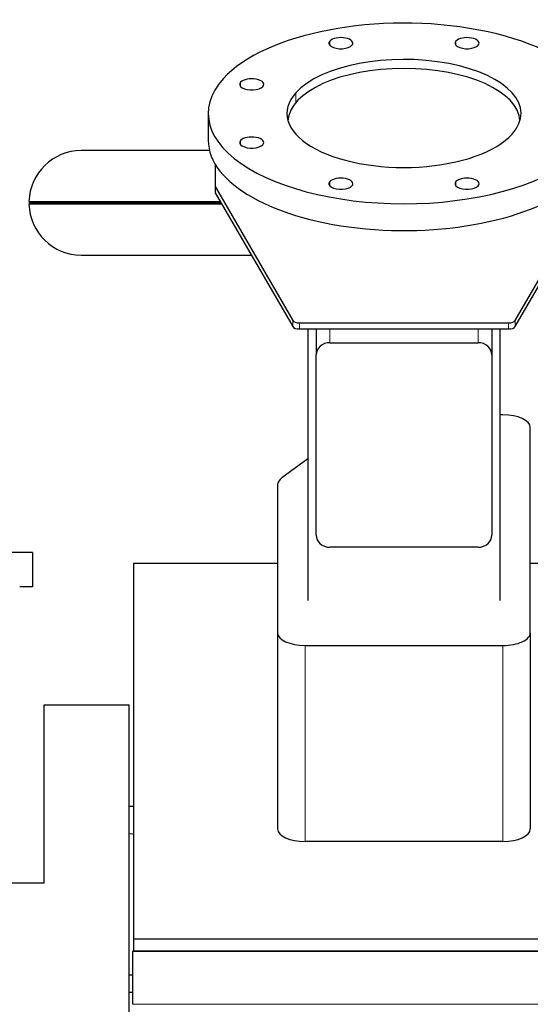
# Model space of a CAD drawing. Header units: inches. Extents: x 0 to 23760, y -13 to 16800.
# Tile 106 of 256: x 2025 to 2397, y 13866 to 14583. Entities that reach past the tile are written whole.
import ezdxf

# ---------------------------------------------------------------- set-up
doc = ezdxf.new("R2010")
doc.units = ezdxf.units.IN
doc.layers.add('1', color=7, linetype='Continuous', true_color=0xffffff)

msp = doc.modelspace()

# ---------------------------------------------------------------- linework, layer by layer
at = {"layer": '1', "color": 110, "linetype": 'Continuous', "lineweight": 13}
for p, q in [((2250.508, 14564.724), (2250.508, 14567.816)), ((2342.352, 14564.724), (2342.352, 14567.816)), ((2185.564, 14534.736), (2185.564, 14537.828)), ((2225.753, 14523.003), (2225.753, 14530.142)), ((2185.564, 14492.327), (2185.564, 14495.42)), ((2250.508, 14462.34), (2250.508, 14465.432)), ((2342.352, 14462.34), (2342.352, 14465.432)), ((2223.522, 14359.773), (2223.522, 14364.208)), ((2228.352, 14362.496), (2228.352, 14358.061)), ((2380.675, 14358.061), (2380.675, 14362.496)), ((2385.505, 14364.208), (2385.505, 14359.773)), ((2250.514, 14358.061), (2250.514, 14348.073)), ((2358.514, 14358.061), (2358.514, 14348.073)), ((2232.514, 14127.501), (2232.514, 13984.7)), ((2376.514, 14127.501), (2376.514, 13984.7)), ((2104.514, 13990.332), (2107.51, 13990.332)), ((2107.013, 13904.491), (2421.57, 13904.491)), ((2107.013, 13866.096), (6864.013, 13866.096))]:
    msp.add_line(p, q, dxfattribs=at)
at = {"layer": '1', "color": 2, "linetype": 'Continuous', "lineweight": 25}
for p, q in [((2162.014, 14515.078), (2162.014, 14495.564)), ((2162.958, 14487.99), (2069.514, 14487.99)), ((2167.014, 14478.286), (2167.014, 14461.772)), ((2167.014, 14461.772), (2167.014, 14457.337)), ((2167.014, 14461.772), (2223.522, 14364.208)), ((2385.505, 14364.208), (2442.014, 14461.772)), ((2167.014, 14457.337), (2223.522, 14359.773)), ((2385.505, 14359.773), (2442.014, 14457.337)), ((2031.477, 14450.967), (2032.477, 14449.94)), ((2031.477, 14450.967), (2170.702, 14450.967)), ((2031.477, 14448.913), (2032.477, 14449.94)), ((2171.888, 14448.913), (2031.477, 14448.913)), ((2032.477, 14449.94), (2171.297, 14449.94)), ((2069.514, 14411.89), (2193.335, 14411.89)), ((2228.352, 14362.496), (2380.675, 14362.496)), ((2228.352, 14358.061), (2380.675, 14358.061)), ((2234.514, 14358.059), (2234.514, 14160.273)), ((2240.514, 14358.061), (2240.514, 14339.202)), ((2368.514, 14358.061), (2368.514, 14339.202)), ((2374.514, 14160.273), (2374.514, 14358.059)), ((2250.514, 14348.073), (2358.514, 14348.073)), ((2240.514, 14207.925), (2240.514, 14339.202)), ((2368.514, 14339.202), (2368.514, 14207.925)), ((2376.514, 14295.577), (2374.513, 14295.577)), ((2396.514, 14136.736), (2396.514, 14286.342)), ((2234.514, 14263.367), (2215.64, 14249.672)), ((2212.514, 14244.714), (2212.514, 14136.736)), ((2033.976, 14195.317), (2013.976, 14195.317)), ((2033.976, 14195.317), (2033.976, 14170.317)), ((2358.514, 14199.055), (2250.514, 14199.055)), ((2107.51, 14187.174), (2107.51, 13913.819)), ((2212.516, 14187.174), (2107.51, 14187.174)), ((2453.51, 14187.174), (2396.512, 14187.174)), ((2033.976, 14170.317), (2024.714, 14170.317)), ((2212.514, 14136.736), (2212.514, 13993.935)), ((2396.514, 14136.736), (2396.514, 13993.935)), ((2232.514, 14127.501), (2376.514, 14127.501)), ((2042.514, 14084.332), (2104.514, 14084.332)), ((2042.514, 14084.332), (2042.514, 14084.228)), ((2042.514, 13954.332), (2042.514, 14084.228)), ((2042.514, 14084.228), (2104.514, 14084.228)), ((2104.514, 14084.332), (2104.514, 14084.228)), ((2104.514, 13818.228), (2104.514, 14084.228)), ((2104.514, 14010.332), (2107.51, 14010.332)), ((2376.514, 13984.7), (2232.514, 13984.7)), ((2042.514, 13954.332), (1748.014, 13954.332)), ((2107.51, 13913.819), (2107.51, 13904.71)), ((2107.51, 13913.819), (2421.51, 13913.819)), ((2107.013, 13904.717), (2107.013, 13904.491)), ((2421.57, 13904.717), (2107.013, 13904.717)), ((2107.013, 13866.096), (2107.013, 13904.491)), ((2104.514, 13887.529), (2107.013, 13887.529)), ((2107.014, 13874.643), (2104.514, 13874.643))]:
    msp.add_line(p, q, dxfattribs=at)
for start, end in [(90, 178.453367), (181.546633, 270)]:
    msp.add_arc((2069.514, 14449.94), 38.05, start, end, dxfattribs=at)
for centre, major_axis, ratio, start_param, end_param in [((2304.514, 14515.078), (-142.5, 0), 0.4617486, 2.7488936, 5.8904862), ((2258.592, 14566.27), (-8.75, 0), 0.4617486, 2.7488936, 5.8904862), ((2350.436, 14566.27), (-8.75, 0), 0.4617486, 2.7488936, 5.8904862), ((2258.592, 14566.27), (-8.75, 0), 0.4617486, 5.8904862, 9.0320789), ((2350.436, 14566.27), (-8.75, 0), 0.4617486, 5.8904862, 9.0320789), ((2304.514, 14515.078), (-85.25, 0), 0.4617486, 2.7488936, 5.8904862), ((2304.514, 14508.869), (-84.5, 0), 0.4617486, 3.1651546, 6.2597215), ((2304.514, 14515.078), (-142.5, 0), 0.4617486, 5.8904862, 9.0320789), ((2193.648, 14536.282), (-8.75, 0), 0.4617486, 2.7488936, 5.8904862), ((2193.648, 14536.282), (-8.75, 0), 0.4617486, 5.8904862, 9.0320789), ((2304.514, 14515.078), (-85.25, 0), 0.4617486, 5.8904862, 9.0320789), ((2193.648, 14493.873), (-8.75, 0), 0.4617486, 2.7488936, 5.8904862), ((2304.514, 14495.564), (-142.5, 0), 0.4617486, 0, 2.7488936), ((2193.648, 14493.873), (-8.75, 0), 0.4617486, 5.8904862, 9.0320789), ((2258.592, 14463.886), (-8.75, 0), 0.4617486, 2.7488936, 5.8904862), ((2350.436, 14463.886), (-8.75, 0), 0.4617486, 2.7488936, 5.8904862), ((2258.592, 14463.886), (-8.75, 0), 0.4617486, 5.8904862, 9.0320789), ((2350.436, 14463.886), (-8.75, 0), 0.4617486, 5.8904862, 9.0320789), ((2228.352, 14364.804), (-5, 0), 0.4617486, 0.261326, 1.5707963), ((2380.675, 14364.804), (-5, 0), 0.4617486, 1.5707963, 2.8802667), ((2228.352, 14360.369), (5, 0), 0.4617486, 3.4029186, 4.712389), ((2380.675, 14360.369), (5, 0), 0.4617486, 4.712389, 6.0218593), ((2250.514, 14339.202), (-10, 0), 0.8870108, 4.712389, 6.2831853), ((2358.514, 14339.202), (-10, 0), 0.8870108, 3.1415927, 4.712389), ((2376.514, 14286.342), (-20, 0), 0.4617486, 3.1415927, 4.712389), ((2232.514, 14244.714), (-20, 0), 0.4617486, 5.7164561, 6.2831853), ((2250.514, 14207.925), (-10, 0), 0.8870108, 0, 1.5707963), ((2358.514, 14207.925), (-10, 0), 0.8870108, 1.5707963, 3.1415927), ((2232.514, 14136.736), (-20, 0), 0.4617486, 0, 1.5707963), ((2376.514, 14136.736), (-20, 0), 0.4617486, 1.5707963, 3.1415927), ((2232.514, 13993.935), (20, 0), 0.4617486, 3.1415927, 4.712389), ((2376.514, 13993.935), (20, 0), 0.4617486, 4.712389, 6.2831853)]:
    msp.add_ellipse(centre, major_axis=major_axis, ratio=ratio, start_param=start_param, end_param=end_param, dxfattribs=at)

doc.saveas('drawing.dxf')
